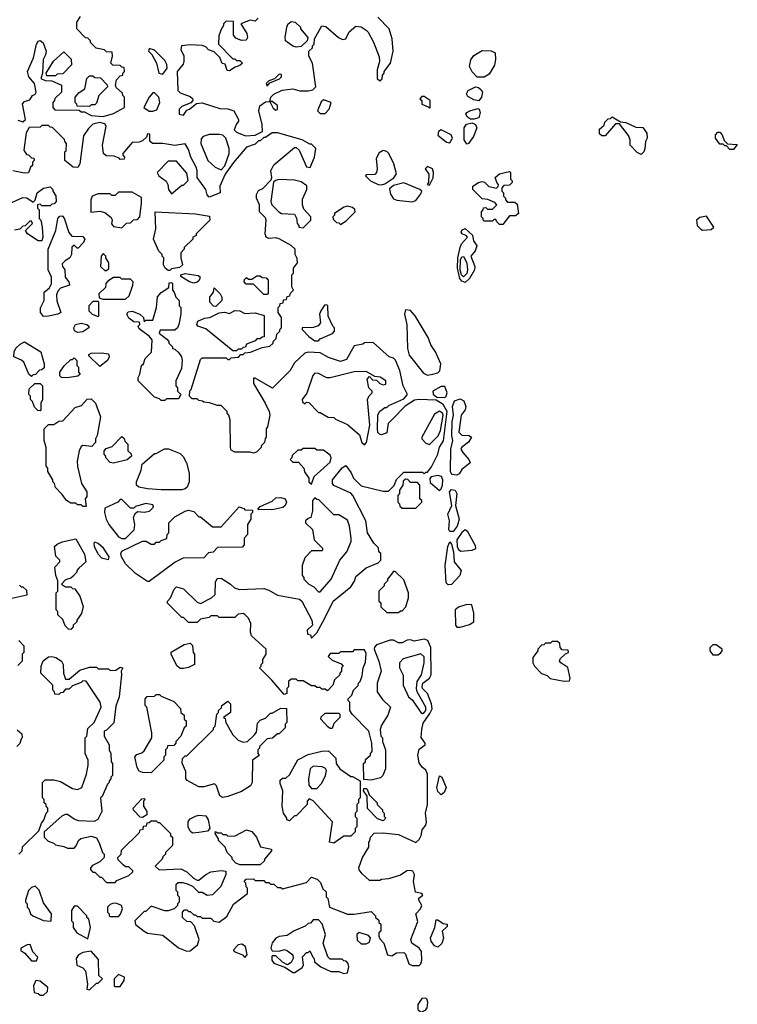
# Model space of a CAD drawing. Extents: x 2769579 to 2883812, y 684207 to 828660.
# Tile 33 of 256: x 2786346 to 2790548, y 725686 to 731449. Entities that reach past the tile are written whole.
import ezdxf

# ---------------------------------------------------------------- set-up
doc = ezdxf.new("R2010")
doc.units = 0

msp = doc.modelspace()

# ---------------------------------------------------------------- linework, layer by layer
at = {"layer": '0CON02XD'}
for points in [[(2786335, 730860), (2786365, 730850), (2786380, 730865), (2786363, 730957), (2786375, 730970), (2786405, 730980), (2786420, 731005), (2786436.4, 731013.6), (2786442.5, 731025), (2786432.5, 731075), (2786400, 731115), (2786392.5, 731145), (2786426.2, 731225), (2786444, 731305), (2786455, 731322.5), (2786465, 731326.7), (2786483.6, 731313.6), (2786500, 731265), (2786497, 731243), (2786483.9, 731216.1), (2786480, 731135), (2786470, 731105), (2786495, 731092.5), (2786535, 731090), (2786590, 731065), (2786590, 731025), (2786551.7, 730988.3), (2786550, 730975), (2786540, 730965), (2786540, 730935), (2786551.7, 730921.7), (2786695, 730920), (2786705, 730910), (2786725, 730910), (2786765, 730887.5), (2786835, 730882.5), (2786895, 730900), (2786960, 730935), (2786960, 730995), (2786950, 731005), (2786948.3, 731018.3), (2786911.7, 731051.7), (2786907.5, 731065), (2786913, 731097), (2786935, 731120), (2786950, 731125), (2786950, 731135), (2786960, 731145), (2786958.3, 731168.3), (2786945, 731170), (2786935, 731180), (2786891.7, 731181.7), (2786880, 731195), (2786890, 731235), (2786888.3, 731258.3), (2786855, 731260), (2786841.7, 731271.7), (2786793, 731283), (2786760, 731315), (2786760, 731325), (2786745, 731340), (2786731.7, 731341.7), (2786680, 731395), (2786680, 731435), (2786701.7, 731468.3)], [(2787743, 731457), (2787725, 731440), (2787695, 731446.7), (2787640, 731425), (2787677, 731367), (2787680, 731345), (2787671.7, 731328.3), (2787645, 731327.5), (2787610.7, 731340.7), (2787598.3, 731358.3), (2787598.3, 731438.3), (2787555, 731440), (2787540, 731425), (2787540, 731415), (2787523, 731387), (2787512.5, 731355), (2787510, 731305), (2787595, 731220), (2787605, 731220), (2787615, 731210), (2787635, 731210), (2787650, 731195), (2787635, 731180), (2787608.3, 731171.7), (2787575, 731150), (2787561.7, 731151.7), (2787548.3, 731188.3), (2787531.7, 731191.7), (2787518.3, 731228.3), (2787485, 731260), (2787451.7, 731271.7), (2787435, 731290), (2787415, 731297.5), (2787345, 731302.5), (2787293.6, 731296.4), (2787290, 731275), (2787306.4, 731236.4), (2787306.7, 731205), (2787302.5, 731187.5), (2787267.5, 731145), (2787272.5, 731035), (2787285, 731020), (2787345, 731000), (2787358.3, 730988.3), (2787360, 730975), (2787348.3, 730961.7), (2787295, 730940), (2787280, 730925), (2787280, 730895), (2787305, 730890), (2787325, 730920), (2787340, 730925), (2787381.7, 730958.3), (2787415, 730962.5), (2787518.3, 730928.3), (2787565, 730927.5), (2787600, 730915), (2787627.5, 730865), (2787627.5, 730855), (2787613.9, 730836.1), (2787602.5, 730805), (2787615, 730790), (2787668.3, 730768.3)], [(2787668.3, 730768.3), (2787725, 730772.5), (2787767.5, 730795), (2787766.7, 730835), (2787746.2, 730915), (2787752.5, 730945), (2787785, 730967.5), (2787810, 730970), (2787830.7, 730930.7), (2787845, 730920), (2787856.2, 730923.8), (2787855, 730947.5), (2787825, 730970), (2787810, 730970), (2787817.5, 730995), (2787835, 731012.5), (2787883.9, 731036.1), (2787945, 731043.3), (2787987, 731033), (2788035, 731032.5), (2788061.7, 731038.3), (2788080, 731055), (2788060, 731195), (2788040, 731235), (2788040, 731265), (2788060, 731285), (2788060, 731295), (2788070, 731305), (2788073, 731337), (2788115, 731412.5), (2788138.3, 731408.3), (2788212.5, 731345), (2788237, 731333), (2788255, 731337.5), (2788275, 731377.5), (2788315, 731410), (2788345, 731406.7), (2788375, 731387.5), (2788387.5, 731375), (2788417, 731317), (2788451.7, 731231.7), (2788452.5, 731205), (2788440, 731155), (2788440, 731105), (2788455, 731090), (2788468.3, 731101.7), (2788470, 731125), (2788480, 731135), (2788480, 731145), (2788517.5, 731195), (2788532.5, 731265), (2788526.4, 731336.4), (2788510, 731395), (2788443, 731463)], [(2787965, 731287.5), (2787945, 731293.3), (2787903.3, 731325), (2787900, 731345), (2787910, 731405), (2787917, 731423), (2787935, 731437.5), (2787960, 731435), (2787990, 731405), (2787990, 731395), (2788032.5, 731345), (2788030, 731325), (2787995, 731292.5), (2787965, 731287.5)], [(2787185, 731130), (2787210, 731165), (2787207, 731187), (2787195, 731210), (2787135, 731270), (2787105, 731280), (2787100, 731265), (2787120, 731245), (2787147.5, 731195), (2787160, 731135), (2787185, 731130)], [(2789065, 731113.3), (2789025, 731113.3), (2788995, 731143.8), (2788979.2, 731175), (2788987.1, 731212.9), (2789005, 731240), (2789055, 731267.5), (2789107, 731267), (2789130, 731255), (2789132.5, 731215), (2789127, 731183), (2789095, 731130), (2789065, 731113.3)], [(2786555, 731120), (2786505, 731120), (2786500, 731135), (2786543.6, 731206.4), (2786605, 731260), (2786648.3, 731218.3), (2786650, 731185), (2786598.3, 731131.7), (2786565, 731130), (2786555, 731120)], [(2786755, 730940), (2786681.7, 730941.7), (2786680, 730955), (2786670, 730965), (2786670, 730995), (2786695, 731022.5), (2786727.5, 731045), (2786740, 731105), (2786755, 731120), (2786775, 731120), (2786785, 731110), (2786818.3, 731108.3), (2786858.3, 731068.3), (2786860, 731055), (2786810, 731005), (2786795, 730960), (2786785, 730950), (2786765, 730950), (2786755, 730940)], [(2787795, 731060), (2787811.7, 731078.3), (2787868.3, 731101.7), (2787880, 731115), (2787878.3, 731128.3), (2787865, 731130), (2787838.3, 731101.7), (2787805, 731090), (2787790, 731075), (2787795, 731060)], [(2789035, 730973.8), (2789005, 730980), (2788969.5, 730999.5), (2788961.8, 731015), (2788971.8, 731035), (2789015, 731055.7), (2789031.9, 731051.9), (2789048.6, 731038.6), (2789056.2, 731025), (2789051.2, 730995), (2789035, 730973.8)], [(2787125, 730912.5), (2787148.3, 730921.7), (2787167.5, 730965), (2787160, 730995), (2787135, 731020), (2787125, 731020), (2787103.9, 730996.1), (2787072.5, 730935), (2787105, 730912.5), (2787125, 730912.5)], [(2788135, 730900), (2788157.5, 730925), (2788170, 730965), (2788125, 730980), (2788111.7, 730968.3), (2788090, 730915), (2788105, 730900), (2788135, 730900)], [(2788745, 730930), (2788750, 730935), (2788750, 730975), (2788715, 731000), (2788701.7, 730998.3), (2788690, 730985), (2788700, 730975), (2788700, 730955), (2788738.3, 730938.3), (2788745, 730930)], [(2789005, 730865.7), (2788985, 730867.1), (2788967.8, 730877.8), (2788958.9, 730895), (2788964.3, 730905), (2788982.5, 730915), (2789029.7, 730929.7), (2789037.5, 730925), (2789043.3, 730905), (2789035, 730873.8), (2789005, 730865.7)], [(2789985, 730660), (2789961.7, 730671.7), (2789920, 730715), (2789920, 730745), (2789911.7, 730771.7), (2789858.3, 730838.3), (2789835, 730840), (2789775, 730770), (2789755, 730770), (2789741.7, 730781.7), (2789741.7, 730808.3), (2789768.3, 730831.7), (2789771.7, 730848.3), (2789791.7, 730868.3), (2789805, 730870), (2789815, 730880), (2789865, 730850), (2789895, 730846.7), (2789955, 730820), (2789995, 730817.5), (2790017.5, 730785), (2790020, 730755), (2790010, 730735), (2790007, 730693), (2790000, 730675), (2789985, 730660)], [(2786618.3, 730681.7), (2786620, 730725), (2786610, 730735), (2786608.3, 730748.3), (2786538.3, 730818.3), (2786525, 730820), (2786515, 730830), (2786475, 730830), (2786465, 730820), (2786401.7, 730818.3), (2786383.6, 730786.4), (2786370, 730685), (2786385, 730660), (2786397, 730657), (2786415, 730640), (2786428.3, 730638.3), (2786430, 730625), (2786420, 730615), (2786420, 730595), (2786410, 730585), (2786398.3, 730551.7), (2786375, 730550), (2786305, 730563.3)], [(2788685, 725913.3), (2788695, 725922.5), (2788700.6, 725945), (2788699.4, 725995), (2788685.6, 726015.6), (2788642.5, 726045), (2788636.7, 726065), (2788678.3, 726171.7), (2788666.2, 726215), (2788693.3, 726245), (2788701.2, 726265), (2788683.3, 726295), (2788683, 726307), (2788707.5, 726325), (2788700, 726335), (2788663, 726343), (2788652.5, 726405), (2788657.5, 726445), (2788647.5, 726465), (2788635, 726470), (2788613, 726467), (2788575, 726442.5), (2788505, 726420), (2788465, 726417.5), (2788455, 726410), (2788395, 726410), (2788350.7, 726450.7), (2788333, 726473), (2788332.5, 726485), (2788352.5, 726545), (2788390, 726605), (2788390, 726635), (2788397, 726643), (2788400, 726665), (2788421.7, 726688.3), (2788475, 726690), (2788565, 726680), (2788665, 726632.5), (2788685, 726650), (2788697.5, 726675), (2788703, 726707), (2788723.3, 726735), (2788727.7, 726752.3), (2788722.9, 726805), (2788734, 726855), (2788734, 727034), (2788725, 727057.5), (2788703.6, 727073.6), (2788685, 727100), (2788677.5, 727145), (2788685, 727180), (2788720, 727205), (2788720, 727215), (2788697, 727247), (2788700, 727295), (2788709.3, 727330.7), (2788748.3, 727388.3), (2788760.8, 727415), (2788758, 727445), (2788733.3, 727505), (2788704.4, 727534.4), (2788702, 727545), (2788706.7, 727565), (2788746.7, 727595), (2788756.2, 727615), (2788753.9, 727773.9), (2788736.1, 727816.1), (2788715, 727822.5), (2788655, 727812.5), (2788635, 727820), (2788615, 727817.5), (2788585, 727802.5), (2788565, 727802.5), (2788535, 727817.5), (2788515, 727817.5), (2788435, 727790), (2788423, 727777), (2788422.5, 727765), (2788450, 727695), (2788462.5, 727635), (2788440, 727565), (2788440, 727515), (2788470.7, 727470.7), (2788517.5, 727425), (2788501.7, 727378.3), (2788465, 727320), (2788457.5, 727295), (2788460, 727255), (2788470, 727245), (2788470, 727225), (2788487.5, 727175), (2788487.5, 727065), (2788472.5, 727025), (2788458.3, 727011.7), (2788405, 726997.5), (2788361.7, 727001.7), (2788360, 727095), (2788370, 727105), (2788371.7, 727118.3), (2788400, 727145), (2788400, 727155), (2788410, 727165), (2788407.5, 727215), (2788390, 727285), (2788293.6, 727383.6), (2788280, 727405), (2788280, 727455), (2788270, 727465), (2788270, 727475), (2788290, 727495), (2788300, 727525), (2788328.3, 727551.7), (2788330, 727565), (2788340, 727575), (2788351.7, 727608.3), (2788357.5, 727655), (2788371.7, 727688.3), (2788375, 727740), (2788365, 727760), (2788305, 727760), (2788295, 727750), (2788225, 727750), (2788215, 727740), (2788165, 727740), (2788151.7, 727721.7), (2788175, 727700), (2788228.3, 727678.3), (2788240, 727665), (2788230, 727655), (2788230, 727635), (2788220, 727625), (2788220, 727615), (2788190, 727585), (2788180, 727555), (2788148.3, 727521.7), (2788135, 727530), (2788115, 727530), (2788105, 727540), (2788085, 727540), (2788075, 727550), (2788055, 727550), (2788005, 727580), (2787975, 727580), (2787965, 727590), (2787935, 727590), (2787920, 727575), (2787920, 727545), (2787910, 727535), (2787910, 727505), (2787895, 727500), (2787823, 727583), (2787750, 727655), (2787760, 727665), (2787760, 727675), (2787770, 727685), (2787770, 727705), (2787790, 727735), (2787790, 727765), (2787703, 727843), (2787697.5, 727865), (2787700, 727915), (2787686.1, 727946.1), (2787665, 727967.5), (2787655, 727972.5), (2787625, 727970), (2787605, 727950), (2787515, 727950), (2787505, 727960), (2787465, 727960), (2787455, 727950), (2787405, 727940), (2787385, 727920), (2787335, 727920), (2787305, 727950), (2787295, 727950), (2787210, 728035), (2787213, 728047), (2787230, 728065), (2787250, 728115), (2787265, 728130), (2787305, 728117.5), (2787385, 728040), (2787405, 728032.5), (2787470, 728065), (2787490, 728085), (2787493, 728157), (2787501.7, 728178.3), (2787525, 728180), (2787580, 728145), (2787603, 728123), (2787633, 728113), (2787775, 728120), (2787805, 728110), (2787855, 728080), (2787985, 728057.5), (2787997.5, 728045), (2788057.5, 727935), (2788060, 727905), (2788030, 727875), (2788031.7, 727851.7), (2788048.3, 727848.3), (2788055, 727830), (2788085, 727860), (2788133.3, 727946.7), (2788182.5, 728045), (2788285, 728130), (2788306.7, 728163.3), (2788315, 728190), (2788375, 728240), (2788445, 728270), (2788460, 728285), (2788460, 728325), (2788450, 728335), (2788447, 728357), (2788420, 728385), (2788382.5, 728445), (2788372.5, 728515), (2788297.5, 728665), (2788285, 728677.5), (2788185, 728722.5), (2788177.5, 728735), (2788177.5, 728755), (2788233.6, 728826.4), (2788255, 728840), (2788287, 728797), (2788300, 728765), (2788345, 728720), (2788475, 728690), (2788505, 728690), (2788538.3, 728721.7), (2788551.7, 728758.3), (2788595, 728800), (2788705, 728800), (2788715, 728790), (2788725, 728800), (2788735, 728800), (2788758.3, 728831.7), (2788793.9, 728906.1), (2788805, 728947.5), (2788826.9, 728983.1), (2788850, 729155), (2788825.7, 729195.7), (2788785, 729222.5), (2788683.8, 729226.2), (2788658.3, 729221.7), (2788603.6, 729186.4), (2788528.3, 729111.7), (2788503.3, 729085), (2788495, 729030), (2788465, 729020), (2788453, 729023), (2788443.6, 729033.6), (2788441.2, 729055), (2788443.3, 729135), (2788452.5, 729155), (2788485, 729180), (2788495, 729180), (2788508.3, 729191.7), (2788595, 729230), (2788617.5, 729255), (2788592.5, 729305), (2788572.5, 729395), (2788547, 729457), (2788535, 729467.5), (2788510, 729475), (2788415, 729560), (2788365, 729557.5), (2788355, 729550), (2788305, 729540), (2788259.3, 729460.7), (2788225, 729447.5), (2788155, 729472.5), (2788105, 729500), (2788035, 729502.5), (2788015, 729497.5), (2787955, 729440), (2787930, 729395), (2787827, 729293), (2787725, 729350), (2787715, 729350), (2787715, 729320), (2787783.6, 729203.6), (2787807.5, 729155), (2787810, 729135), (2787797.5, 729065), (2787790, 729055), (2787790, 729005), (2787783, 728997), (2787780, 728975), (2787760, 728955), (2787760, 728945), (2787731.7, 728918.3), (2787715, 728912.5), (2787695, 728917.5), (2787605, 728917.5), (2787585, 728930), (2787580, 728945), (2787577.5, 729105), (2787570, 729135), (2787560, 729145), (2787560, 729155), (2787525, 729190), (2787505, 729190), (2787457, 729207), (2787425, 729210), (2787417, 729217), (2787395, 729220), (2787385, 729230), (2787355, 729230), (2787340, 729245), (2787343, 729277), (2787350, 729285), (2787405, 729460), (2787415, 729470), (2787555, 729470), (2787565, 729460), (2787575, 729460), (2787585, 729470), (2787627, 729473), (2787641.7, 729488.3), (2787655, 729490), (2787665, 729500), (2787697, 729503), (2787765, 729530), (2787811.7, 729538.3), (2787830, 729555), (2787830, 729565), (2787847, 729583), (2787851.7, 729608.3), (2787870, 729625), (2787870, 729635), (2787880, 729645), (2787880, 729705), (2787860, 729735), (2787860, 729765), (2787870, 729775), (2787871.7, 729788.3), (2787888.3, 729791.7), (2787891.7, 729808.3), (2787908.3, 729811.7), (2787911.7, 729828.3), (2787928.3, 729831.7), (2787931.7, 729848.3), (2787950, 729865), (2787940, 729885), (2787940, 729955), (2787950, 729965), (2787950, 729995), (2787972.5, 730025), (2787971.7, 730051.7), (2787960, 730075), (2787960, 730105), (2787935, 730127.5), (2787865, 730166.7), (2787845, 730172.5), (2787805, 730167.5), (2787790, 730175), (2787783.3, 730195), (2787790, 730275), (2787785, 730290), (2787750, 730325), (2787750, 730365), (2787733.3, 730405), (2787732.5, 730425), (2787745, 730450), (2787769.3, 730460.7), (2787818.3, 730511.7), (2787822.5, 730525), (2787816.2, 730565), (2787835, 730600), (2787955, 730700), (2787965, 730700), (2787982.5, 730685), (2788025, 730587.5), (2788046.4, 730583.6), (2788072.5, 730645), (2788080, 730695), (2788055, 730720), (2788045, 730720), (2788000, 730745), (2787855, 730787.5), (2787825, 730787.5), (2787785, 730760), (2787775, 730760), (2787755, 730740), (2787745, 730740), (2787725, 730720), (2787675, 730702.5), (2787597, 730613), (2787550, 730545), (2787517.5, 730475), (2787520, 730435), (2787455, 730410), (2787443, 730423), (2787436.7, 730455), (2787386, 730525), (2787386, 730566), (2787380, 730585), (2787347.5, 730645), (2787335, 730690), (2787315, 730722.5), (2787255, 730713.3), (2787185, 730723.8), (2787123.6, 730723.6), (2787108.3, 730738.3), (2787108.3, 730778.3), (2787095, 730780), (2787088.3, 730761.7), (2787065, 730740), (2787045, 730732.5), (2787005, 730730), (2786950, 730665), (2786950, 730655), (2786960, 730645), (2786958.3, 730631.7), (2786935, 730630), (2786928.3, 730638.3), (2786899.3, 730649.3), (2786852, 730652), (2786836.7, 730665), (2786831.2, 730715), (2786852.5, 730825), (2786845, 730840), (2786815, 730847.5), (2786775, 730837.5), (2786748.3, 730811.7), (2786720.5, 730769.5), (2786697.5, 730605), (2786686.4, 730583.6), (2786660, 730585), (2786610, 730625), (2786610, 730675), (2786618.3, 730681.7)], [(2788865, 730727.5), (2788880, 730755), (2788872.5, 730775), (2788815, 730803.3), (2788797.5, 730795), (2788795, 730772.5), (2788845, 730732.5), (2788865, 730727.5)], [(2788965, 730721.2), (2788949.4, 730745), (2788947.9, 730815), (2788961.9, 730838.1), (2788995, 730844.4), (2789015.7, 730835.7), (2789022.9, 730815), (2789003.1, 730765), (2788975, 730723.8), (2788965, 730721.2)], [(2787525, 730570), (2787547, 730593), (2787572.5, 730665), (2787572.5, 730695), (2787552.5, 730755), (2787535, 730772.5), (2787515, 730776.7), (2787455, 730776.7), (2787420, 730765), (2787408.3, 730751.7), (2787407.5, 730725), (2787447.5, 730625), (2787490, 730585), (2787525, 730570)], [(2790525, 730690), (2790505, 730690), (2790485, 730710), (2790475, 730710), (2790465, 730720), (2790445, 730720), (2790420, 730755), (2790420, 730775), (2790435, 730790), (2790445, 730790), (2790460, 730775), (2790471.7, 730741.7), (2790491.7, 730721.7), (2790548.3, 730718.3), (2790525, 730690)], [(2788465, 730482.5), (2788485, 730487.5), (2788536.1, 730523.9), (2788553, 730547), (2788535.9, 730605.9), (2788507.5, 730665), (2788495, 730677.5), (2788475, 730682.5), (2788450.7, 730669.3), (2788433.6, 730636.4), (2788440, 730575), (2788436.1, 730553.9), (2788425, 730542.5), (2788375, 730540), (2788370, 730535), (2788400, 730505), (2788445, 730483.8), (2788465, 730482.5)], [(2787235, 730430), (2787295, 730480), (2787305, 730480), (2787331.7, 730508.3), (2787325, 730550), (2787265, 730620), (2787215, 730620), (2787150, 730555), (2787160, 730535), (2787203.6, 730503.6), (2787213.3, 730485), (2787217.5, 730455), (2787235, 730430)], [(2788745, 730480), (2788767, 730523), (2788770, 730555), (2788762.5, 730575), (2788735, 730590), (2788720, 730575), (2788742.5, 730545), (2788740, 730495), (2788732.5, 730485), (2788745, 730480)], [(2788005, 730230), (2788050, 730275), (2788050, 730295), (2788009.3, 730339.3), (2788001.2, 730365), (2788001.7, 730398.3), (2788026.7, 730455), (2788027, 730477), (2787995, 730500), (2787955, 730510), (2787865, 730513.3), (2787843, 730507), (2787832.5, 730497.5), (2787816.7, 730385), (2787822.5, 730365), (2787863.6, 730323.6), (2787880, 730315), (2787955, 730310), (2787967, 730287), (2787970, 730255), (2787980, 730245), (2787980, 730235), (2788005, 730230)], [(2789175, 730250), (2789155, 730250), (2789140, 730265), (2789135, 730280), (2789125, 730280), (2789115, 730270), (2789065, 730270), (2789060, 730275), (2789060, 730285), (2789050, 730295), (2789050, 730325), (2789060, 730335), (2789061.7, 730348.3), (2789075, 730350), (2789085, 730340), (2789115, 730340), (2789140, 730365), (2789128.3, 730378.3), (2789087, 730397), (2789055, 730400), (2789000, 730455), (2789000, 730475), (2789033.3, 730496.7), (2789055, 730502.5), (2789068.3, 730498.3), (2789093, 730473), (2789137.5, 730462.5), (2789148.3, 730471.7), (2789150, 730485), (2789140, 730495), (2789130, 730525), (2789155, 730547.5), (2789215, 730560), (2789220, 730555), (2789220, 730515), (2789230, 730505), (2789230, 730495), (2789215, 730480), (2789181.7, 730478.3), (2789170, 730465), (2789170, 730445), (2789180, 730435), (2789180, 730415), (2789190, 730405), (2789190, 730395), (2789201.7, 730381.7), (2789245, 730380), (2789258.3, 730368.3), (2789267.5, 730315), (2789249.3, 730300.7), (2789215, 730300), (2789175, 730250)], [(2786265, 730362.5), (2786365, 730407.5), (2786387, 730407), (2786425, 730380), (2786437, 730393), (2786447.5, 730435), (2786485, 730462.5), (2786525, 730470), (2786540, 730455), (2786540, 730445), (2786557, 730417), (2786560, 730385), (2786548.3, 730371.7), (2786535, 730370), (2786525, 730360), (2786475, 730360), (2786465, 730370), (2786450, 730365), (2786450, 730345), (2786460, 730335), (2786460, 730285), (2786470, 730275), (2786476.7, 730235), (2786480.8, 730175), (2786475.8, 730154.2), (2786455, 730153.8), (2786392.5, 730195), (2786380, 730215), (2786420, 730255), (2786415, 730270), (2786405, 730270), (2786378.3, 730241.7), (2786365, 730240), (2786347, 730223), (2786315, 730217.5)], [(2788645, 730382.5), (2788665, 730390), (2788695, 730430), (2788700, 730445), (2788690, 730455), (2788595, 730493.8), (2788535, 730477.5), (2788511.7, 730458.3), (2788518.3, 730428.3), (2788535, 730400), (2788555, 730392.5), (2788645, 730382.5)], [(2786945, 730230), (2786971.7, 730258.3), (2786995, 730260), (2787011.7, 730278.3), (2787035, 730280), (2787050, 730295), (2787060, 730375), (2787058.3, 730408.3), (2787005, 730440), (2786925, 730440), (2786905, 730420), (2786885, 730420), (2786875, 730430), (2786805, 730430), (2786770, 730415), (2786762.5, 730395), (2786761.7, 730321.7), (2786815, 730328.8), (2786845, 730320), (2786881.2, 730291.2), (2786886.7, 730275), (2786883.8, 730253.8), (2786895, 730237.5), (2786945, 730230)], [(2788225, 730250), (2788258.3, 730271.7), (2788310, 730325), (2788308.3, 730338.3), (2788295, 730350), (2788265, 730356.7), (2788245, 730352.5), (2788190, 730315), (2788190, 730305), (2788180, 730295), (2788181.7, 730281.7), (2788201.7, 730261.7), (2788215, 730260), (2788225, 730250)], [(2786485, 729712.5), (2786467.5, 729735), (2786468.3, 729761.7), (2786490, 729805), (2786490, 729855), (2786520, 729880), (2786532.5, 729905), (2786531.7, 729941.7), (2786512.5, 729985), (2786512.5, 730105), (2786557.5, 730215), (2786570, 730285), (2786581.7, 730298.3), (2786595, 730300), (2786607, 730287), (2786633, 730203), (2786651.7, 730181.7), (2786715, 730180), (2786727.5, 730165), (2786720, 730145), (2786688.3, 730111.7), (2786681.7, 730111.7), (2786665, 730130), (2786651.7, 730118.3), (2786650, 730075), (2786640, 730055), (2786611.7, 730038.3), (2786595, 730020), (2786596.7, 730005), (2786610, 729985), (2786612.7, 729942.7), (2786633.3, 729915), (2786637.5, 729895), (2786585, 729877.5), (2786569.3, 729860.7), (2786560.7, 729839.3), (2786563.9, 729803.9), (2786587.5, 729735), (2786570, 729725), (2786515, 729713.8), (2786485, 729712.5)], [(2787225, 729980), (2787215, 729980), (2787197.5, 729995), (2787187.5, 730015), (2787190, 730055), (2787180, 730065), (2787180, 730075), (2787160, 730095), (2787130, 730165), (2787142.5, 730225), (2787140, 730325), (2787375, 730312.5), (2787458.3, 730298.3), (2787460, 730275), (2787380, 730195), (2787380, 730185), (2787360, 730175), (2787360, 730165), (2787310, 730115), (2787310, 730105), (2787290, 730085), (2787290, 730055), (2787300, 730015), (2787281.7, 729998.3), (2787235, 729990), (2787225, 729980)], [(2790345, 730217.5), (2790395, 730220), (2790410, 730235), (2790368.3, 730298.3), (2790328.3, 730291.7), (2790310, 730275), (2790313.3, 730245), (2790335, 730222.5), (2790345, 730217.5)], [(2788955, 729911.4), (2788935, 729917.5), (2788923.4, 729933.4), (2788909.2, 729995), (2788912.3, 730055), (2788924.6, 730115.4), (2788933.7, 730136.3), (2788967.5, 730175), (2788963.3, 730183.3), (2788936.2, 730195), (2788931.4, 730205), (2788935, 730216), (2788955, 730226.7), (2788998.3, 730188.3), (2789002.5, 730155), (2789022.5, 730125), (2789013.6, 730096.4), (2788987.5, 730065), (2789011.2, 730005), (2789010, 729985), (2788980.8, 729935), (2788955, 729911.4)], [(2786855, 729980), (2786867, 729993), (2786867.5, 730025), (2786850, 730055), (2786850, 730065), (2786835, 730080), (2786822.5, 730065), (2786820, 730005), (2786845, 729980), (2786855, 729980)], [(2788945, 729944), (2788932.5, 729955), (2788924.6, 729985), (2788926.7, 730043.3), (2788935, 730061.2), (2788945, 730063.3), (2788964.2, 730025), (2788968, 729985), (2788965, 729963.3), (2788945, 729944)], [(2786965, 729812.5), (2786987, 729833), (2787007.5, 729895), (2787010, 729915), (2786995, 729930), (2786945, 729930), (2786935, 729940), (2786895, 729940), (2786861.7, 729918.3), (2786850, 729905), (2786848.3, 729881.7), (2786810, 729845), (2786811.7, 729821.7), (2786832.5, 729812.5), (2786965, 729812.5)], [(2787365, 729906.7), (2787340, 729915), (2787290, 729945), (2787290, 729955), (2787315, 729962.5), (2787391.7, 729951.7), (2787400, 729945), (2787400, 729935), (2787395, 729920), (2787385, 729912.5), (2787365, 729906.7)], [(2787795, 729840), (2787775, 729840), (2787715, 729900), (2787671.7, 729901.7), (2787660, 729915), (2787661.7, 729928.3), (2787675, 729940), (2787685, 729930), (2787705, 729930), (2787735, 729950), (2787755, 729950), (2787765, 729940), (2787788.3, 729938.3), (2787800, 729925), (2787800, 729845), (2787795, 729840)], [(2787195, 729220), (2787175, 729220), (2787165, 729230), (2787135, 729240), (2787040, 729335), (2787040, 729355), (2787050, 729375), (2787060, 729425), (2787070, 729435), (2787080, 729465), (2787117, 729503), (2787122.5, 729575), (2787105, 729597.5), (2787045, 729640), (2787040, 729655), (2787050, 729665), (2787048.3, 729678.3), (2787015, 729680), (2786985, 729702.5), (2786972.5, 729725), (2786981.7, 729738.3), (2787005, 729743.3), (2787050, 729725), (2787070, 729705), (2787075, 729680), (2787085, 729690), (2787125, 729690), (2787146.4, 729763.6), (2787153.3, 729826.7), (2787175, 729852.5), (2787218.3, 729881.7), (2787221.7, 729908.3), (2787235, 729910), (2787240, 729905), (2787240, 729865), (2787250, 729855), (2787260, 729825), (2787280, 729805), (2787280, 729775), (2787290, 729765), (2787290, 729725), (2787277.5, 729665), (2787270, 729645), (2787255, 729632.5), (2787168.3, 729631.7), (2787162.5, 729615), (2787208.3, 729578.3), (2787220, 729565), (2787220, 729555), (2787240, 729535), (2787240, 729525), (2787255, 729520), (2787278.3, 729498.3), (2787292.5, 729475), (2787296.7, 729455), (2787293, 729407), (2787260, 729335), (2787260, 729305), (2787270, 729295), (2787270, 729275), (2787290, 729255), (2787275, 729230), (2787205, 729230), (2787195, 729220)], [(2787495, 729770), (2787481.7, 729771.7), (2787460, 729795), (2787460, 729825), (2787480, 729855), (2787485, 729880), (2787520, 729845), (2787530, 729825), (2787530, 729805), (2787495, 729770)], [(2786805, 729712.5), (2786810, 729715), (2786810, 729795), (2786805, 729800), (2786775, 729800), (2786750, 729775), (2786750, 729745), (2786770, 729725), (2786805, 729712.5)], [(2788095, 729570), (2788105, 729580), (2788178.3, 729611.7), (2788190, 729625), (2788190, 729645), (2788180, 729655), (2788153, 729713), (2788150, 729775), (2788145, 729780), (2788131.7, 729778.3), (2788110, 729745), (2788102.5, 729725), (2788107.5, 729675), (2788093, 729657), (2788065, 729646.7), (2788000, 729645), (2788000, 729635), (2788040, 729595), (2788075, 729570), (2788095, 729570)], [(2787615, 729510), (2787595, 729510), (2787435, 729640), (2787390, 729655), (2787382.5, 729665), (2787390, 729685), (2787428.3, 729701.7), (2787460, 729705), (2787515, 729732.5), (2787545, 729737.5), (2787575, 729730), (2787605, 729746.7), (2787634.1, 729744.1), (2787665, 729730), (2787725, 729732.5), (2787778.3, 729718.3), (2787778.3, 729591.7), (2787765, 729590), (2787755, 729580), (2787735, 729580), (2787725, 729570), (2787675, 729550), (2787668.3, 729531.7), (2787655, 729530), (2787645, 729520), (2787625, 729520), (2787615, 729510)], [(2788735, 729367.5), (2788765, 729373.3), (2788795, 729382.5), (2788806.4, 729393.6), (2788812.5, 729435), (2788780, 729505), (2788753.3, 729545), (2788738.3, 729588.3), (2788662.5, 729715), (2788635, 729747.5), (2788605, 729750), (2788600, 729725), (2788612.5, 729665), (2788617.5, 729525), (2788627.5, 729485), (2788710.7, 729380.7), (2788735, 729367.5)], [(2786685, 729617.5), (2786667, 729627), (2786662.5, 729645), (2786672.5, 729665), (2786705, 729673.3), (2786740, 729665), (2786750, 729655), (2786750, 729645), (2786715, 729622.5), (2786685, 729617.5)], [(2786415, 729360), (2786400, 729375), (2786370, 729445), (2786357, 729457), (2786312.5, 729475), (2786313.3, 729505), (2786323.9, 729526.1), (2786349.5, 729550.5), (2786375, 729563.3), (2786470, 729505), (2786490, 729435), (2786488.3, 729411.7), (2786475, 729400), (2786461.7, 729398.3), (2786438.3, 729371.7), (2786425, 729370), (2786415, 729360)], [(2786815, 729420), (2786751.7, 729481.7), (2786751.7, 729488.3), (2786765, 729497.5), (2786825, 729500), (2786865, 729492.5), (2786870, 729475), (2786860, 729455), (2786815, 729420)], [(2786625, 729352.5), (2786590, 729355), (2786580, 729365), (2786580, 729385), (2786607, 729423), (2786645, 729460), (2786655, 729460), (2786665, 729470), (2786680, 729455), (2786680, 729425), (2786690, 729415), (2786690, 729385), (2786700, 729375), (2786687, 729363), (2786625, 729352.5)], [(2788365, 728960), (2788377.5, 728975), (2788396.2, 729075), (2788383.3, 729225), (2788393, 729247), (2788410, 729265), (2788410, 729275), (2788390, 729295), (2788380, 729345), (2788395, 729360), (2788411.7, 729341.7), (2788435, 729340), (2788455, 729320), (2788475, 729312.5), (2788490, 729315), (2788490, 729335), (2788457, 729357), (2788425, 729360), (2788375, 729390), (2788305, 729387.5), (2788165, 729352.5), (2788145, 729352.5), (2788095, 729377.5), (2788075, 729380), (2788063, 729367), (2788027, 729263), (2788000, 729225), (2788001.7, 729211.7), (2788015, 729200), (2788025, 729210), (2788038.3, 729208.3), (2788095, 729150), (2788105, 729150), (2788153, 729123), (2788185, 729120), (2788195, 729110), (2788265, 729080), (2788335, 729020), (2788350, 728975), (2788365, 728960)], [(2786465, 729160), (2786451.7, 729161.7), (2786431.7, 729181.7), (2786420, 729215), (2786410, 729225), (2786410, 729245), (2786400, 729255), (2786401.7, 729288.3), (2786435, 729320), (2786465, 729320), (2786480, 729305), (2786480, 729225), (2786470, 729205), (2786470, 729165), (2786465, 729160)], [(2788835, 729238), (2788844.3, 729245.7), (2788848.6, 729265), (2788835, 729301.2), (2788815, 729301.4), (2788766.2, 729275), (2788767.7, 729257.7), (2788788.8, 729238.8), (2788835, 729238)], [(2786735, 728600), (2786715, 728600), (2786705, 728610), (2786685, 728610), (2786675, 728620), (2786645, 728620), (2786620, 728635), (2786595, 728670), (2786555, 728710), (2786550, 728735), (2786540, 728745), (2786540, 728755), (2786510, 728805), (2786510, 728825), (2786500, 728835), (2786500, 728945), (2786490, 728985), (2786490, 729055), (2786515, 729080), (2786545, 729080), (2786575, 729100), (2786598.3, 729101.7), (2786671.7, 729178.3), (2786708.3, 729191.7), (2786741.7, 729228.3), (2786765, 729230), (2786790, 729205), (2786820, 729125), (2786800, 729015), (2786790, 728995), (2786790, 728975), (2786768.3, 728951.7), (2786715, 728957.5), (2786705, 728950), (2786693.6, 728926.4), (2786682.5, 728865), (2786683.6, 728833.6), (2786707.5, 728735), (2786740, 728685), (2786738.3, 728658.3), (2786730, 728645), (2786735, 728600)], [(2788905, 728782.3), (2788876.9, 728786.9), (2788868.8, 728805), (2788871.5, 728935), (2788882.9, 728985), (2788876.2, 729015), (2788877.9, 729095), (2788885.5, 729135), (2788880.8, 729185), (2788892.7, 729217.3), (2788925, 729230), (2788947.5, 729217.5), (2788958.8, 729185), (2788953.8, 729165), (2788930.8, 729135), (2788917.8, 729035), (2788935, 729017.1), (2788976, 729016), (2788992.5, 729005), (2788973.3, 728976.7), (2788932.5, 728945), (2788930, 728935), (2788940, 728915), (2788976.7, 728875), (2788983.3, 728855), (2788934.4, 728815.6), (2788919.2, 728790.8), (2788905, 728782.3)], [(2788745, 728962.5), (2788795.8, 729014.2), (2788809.2, 729045), (2788825.8, 729135), (2788822.5, 729145), (2788805, 729156.7), (2788775, 729140), (2788700, 729005), (2788700, 728995), (2788725, 728970), (2788745, 728962.5)], [(2786895, 728853.3), (2786875, 728857.5), (2786850, 728885), (2786850, 728895), (2786840, 728905), (2786840, 728925), (2786851.7, 728938.3), (2786888.3, 728951.7), (2786945, 729010), (2786958.3, 728998.3), (2786961.7, 728981.7), (2786980, 728965), (2786980, 728925), (2786998.3, 728908.3), (2787000, 728895), (2786975, 728872.5), (2786895, 728853.3)], [(2787295, 728697.5), (2787175, 728697.5), (2787095, 728702.5), (2787043, 728713), (2787030, 728725), (2787030, 728745), (2787057, 728813), (2787063, 728847), (2787135, 728910), (2787145, 728910), (2787193, 728937), (2787217, 728937), (2787285, 728910), (2787303, 728893), (2787322.5, 728855), (2787337.5, 728795), (2787337.5, 728745), (2787327, 728713), (2787315, 728702.5), (2787295, 728697.5)], [(2788055, 728730), (2788070, 728775), (2788165, 728860), (2788170, 728885), (2788165, 728900), (2788125, 728930), (2788085, 728930), (2788075, 728940), (2788005, 728940), (2787995, 728930), (2787975, 728930), (2787941.7, 728898.3), (2787940, 728885), (2787930, 728875), (2787945, 728860), (2787978.3, 728858.3), (2788010, 728825), (2788013, 728803), (2788040, 728765), (2788040, 728745), (2788055, 728730)], [(2788665, 728590), (2788700, 728625), (2788700, 728635), (2788690, 728645), (2788690, 728725), (2788675, 728740), (2788635, 728740), (2788618.3, 728758.3), (2788605, 728760), (2788591.7, 728748.3), (2788590, 728725), (2788570, 728695), (2788570, 728675), (2788560, 728665), (2788560, 728625), (2788570, 728615), (2788571.7, 728601.7), (2788585, 728590), (2788665, 728590)], [(2788805, 728693.3), (2788815, 728702.5), (2788821.4, 728725), (2788822.9, 728755), (2788815.6, 728775.6), (2788795, 728782), (2788756.4, 728773.6), (2788747, 728763), (2788749.3, 728739.3), (2788805, 728693.3)], [(2788885, 728452.9), (2788865, 728454.3), (2788859.4, 728465), (2788862.5, 728515), (2788852.9, 728555), (2788876.2, 728605), (2788862.5, 728685), (2788875, 728699.4), (2788895.5, 728695.5), (2788905.5, 728675.5), (2788897.5, 728605), (2788919.2, 728525), (2788908.1, 728485), (2788885, 728452.9)], [(2786945, 728412.5), (2786965, 728413.3), (2787017, 728463), (2787020, 728495), (2787012.5, 728535), (2787021.7, 728558.3), (2787035, 728570), (2787075, 728567.5), (2787106.7, 728573.3), (2787130, 728595), (2787125, 728610), (2787085, 728617.5), (2787025, 728600), (2787015, 728590), (2786995, 728590), (2786945, 728640), (2786935, 728640), (2786920, 728625), (2786845, 728590), (2786842.5, 728565), (2786852.5, 728525), (2786867.5, 728495), (2786925, 728422.5), (2786945, 728412.5)], [(2787745, 728580), (2787740, 728585), (2787755, 728600), (2787825, 728630), (2787845, 728650), (2787875, 728652.5), (2787900, 728645), (2787907.5, 728625), (2787900, 728605), (2787887, 728593), (2787835, 728582.5), (2787745, 728580)], [(2788105, 728100), (2788170, 728175), (2788220, 728285), (2788262.5, 728335), (2788286.7, 728395), (2788286.7, 728415), (2788277.5, 728485), (2788265, 728520), (2788215, 728550), (2788185, 728550), (2788098.3, 728638.3), (2788085, 728640), (2788075, 728650), (2788060, 728635), (2788060, 728575), (2788050, 728535), (2788035, 728530), (2788020, 728515), (2788020, 728505), (2788060, 728465), (2788070, 728405), (2788120, 728355), (2788120, 728345), (2788115, 728340), (2788055, 728340), (2788015, 728300), (2788000, 728255), (2788000, 728195), (2788010, 728185), (2788010, 728175), (2788040, 728145), (2788069.3, 728129.3), (2788095, 728100), (2788105, 728100)], [(2787105, 728160), (2787095, 728160), (2787025, 728207.5), (2786965, 728263.3), (2786941.2, 728305), (2786937.5, 728325), (2786945, 728337.5), (2787065, 728397.5), (2787087, 728397), (2787115, 728380), (2787135, 728380), (2787145, 728390), (2787165, 728390), (2787175, 728400), (2787208.3, 728411.7), (2787210, 728435), (2787220, 728445), (2787220, 728505), (2787255, 728540), (2787315, 728572.5), (2787335, 728577.5), (2787365, 728570), (2787395, 728540), (2787405, 728540), (2787475, 728480), (2787525, 728480), (2787631.7, 728598.3), (2787658.3, 728588.3), (2787665, 728580), (2787708.3, 728578.3), (2787710, 728565), (2787700, 728555), (2787700, 728525), (2787680, 728495), (2787680, 728435), (2787660, 728415), (2787660, 728375), (2787648.3, 728361.7), (2787505, 728360), (2787478.3, 728331.7), (2787451.7, 728328.3), (2787425, 728300), (2787303, 728297), (2787257, 728273), (2787105, 728160)], [(2788928.8, 728338.8), (2788995, 728343.8), (2789016.4, 728353.6), (2789015, 728370), (2788970.7, 728450.7), (2788955, 728462.5), (2788935, 728448), (2788905.6, 728405), (2788907.5, 728365), (2788915, 728348), (2788928.8, 728338.8)], [(2786645, 727880), (2786631.7, 727881.7), (2786611.7, 727901.7), (2786598.3, 727938.3), (2786570, 727965), (2786570, 727985), (2786560, 727995), (2786560, 728095), (2786570, 728105), (2786570, 728165), (2786557.5, 728195), (2786552.5, 728245), (2786580, 728275), (2786580, 728285), (2786558.3, 728308.3), (2786550, 728365), (2786565, 728380), (2786595, 728392.5), (2786675, 728410), (2786725, 728320), (2786732.5, 728275), (2786691.7, 728238.3), (2786680, 728225), (2786680, 728215), (2786658.3, 728191.7), (2786645, 728180), (2786615, 728170), (2786590, 728145), (2786615, 728130), (2786645, 728130), (2786655, 728120), (2786668.3, 728118.3), (2786697.5, 728075), (2786717.5, 728015), (2786707, 727973), (2786680, 727935), (2786680, 727925), (2786660, 727905), (2786660, 727895), (2786645, 727880)], [(2786865, 728290), (2786870, 728305), (2786837.5, 728355), (2786805, 728382.5), (2786785, 728390), (2786780, 728385), (2786782.5, 728365), (2786805, 728320), (2786825, 728300), (2786865, 728290)], [(2788855, 728140.8), (2788843.6, 728153.6), (2788836.8, 728255), (2788852.5, 728365), (2788865, 728392.5), (2788875, 728380), (2788886.1, 728335), (2788890, 728275), (2788931.2, 728225), (2788924, 728195), (2788875, 728142.9), (2788855, 728140.8)], [(2788565, 727980), (2788575, 727990), (2788585, 727990), (2788607, 728013), (2788622.5, 728065), (2788622.5, 728095), (2788595, 728170), (2788545, 728220), (2788535, 728220), (2788500, 728175), (2788500, 728165), (2788480, 728145), (2788480, 728135), (2788450, 728105), (2788450, 728045), (2788460, 728035), (2788461.7, 728011.7), (2788495, 727980), (2788565, 727980)], [(2786345, 728140), (2786355, 728130), (2786365, 728130), (2786385, 728110), (2786388.3, 728081.7), (2786283, 728057)], [(2788905, 727893.3), (2788925, 727894), (2788980.5, 727909.5), (2789006.1, 727923.9), (2789006.1, 727976.1), (2788993.3, 728023.3), (2788965, 728025.8), (2788915, 728011.4), (2788895.7, 727995), (2788898, 727905), (2788905, 727893.3)], [(2786340, 727815), (2786370, 727785), (2786370, 727745), (2786360, 727735), (2786360, 727695), (2786335, 727670)], [(2789535, 727577.5), (2789565, 727580), (2789570, 727595), (2789556.7, 727656.7), (2789513.9, 727683.9), (2789507.5, 727695), (2789511.7, 727708.3), (2789541.7, 727738.3), (2789560, 727745), (2789558.3, 727758.3), (2789521.7, 727761.7), (2789510, 727775), (2789508.3, 727798.3), (2789495, 727810), (2789465, 727810), (2789455, 727800), (2789425, 727800), (2789415, 727790), (2789401.7, 727788.3), (2789380, 727765), (2789380, 727755), (2789350, 727715), (2789350, 727685), (2789360, 727665), (2789401.7, 727621.7), (2789435, 727610), (2789453, 727593), (2789535, 727577.5)], [(2787305, 727652.5), (2787285, 727652.5), (2787267, 727667), (2787232.5, 727735), (2787233, 727747), (2787308.3, 727791.7), (2787345, 727800), (2787357, 727787), (2787362.5, 727745), (2787370, 727735), (2787370, 727675), (2787335, 727657.5), (2787305, 727652.5)], [(2790435, 727732.5), (2790449.3, 727740.7), (2790460, 727755), (2790460, 727765), (2790425, 727790), (2790405, 727790), (2790388.3, 727771.7), (2790387.5, 727755), (2790405, 727732.5), (2790435, 727732.5)], [(2786340, 726565), (2786360, 726585), (2786361.7, 726608.3), (2786458.3, 726701.7), (2786473, 726747), (2786487, 726763), (2786500, 726805), (2786510, 726815), (2786510, 726835), (2786500, 726845), (2786500, 726855), (2786490, 726865), (2786490, 726885), (2786480, 726895), (2786480, 726985), (2786495, 727000), (2786545, 727000), (2786585, 726990), (2786655, 726950), (2786685, 726942.5), (2786710, 726955), (2786737, 727033), (2786747.5, 727085), (2786747.5, 727115), (2786730, 727155), (2786730, 727245), (2786740, 727255), (2786745, 727300), (2786782.5, 727335), (2786823.3, 727425), (2786816.7, 727455), (2786735, 727577.5), (2786715, 727580), (2786705, 727570), (2786655, 727550), (2786635, 727530), (2786615, 727530), (2786598.3, 727511.7), (2786585, 727510), (2786575, 727500), (2786551.7, 727501.7), (2786550, 727515), (2786540, 727525), (2786540, 727555), (2786470, 727625), (2786472.5, 727665), (2786483, 727697), (2786515, 727720), (2786535, 727722.5), (2786556.7, 727716.7), (2786590, 727695), (2786600, 727675), (2786602.5, 727625), (2786615, 727590), (2786635, 727590), (2786698.3, 727641.7), (2786755, 727660), (2786795, 727660), (2786805, 727650), (2786865, 727650), (2786875, 727640), (2786908.3, 727641.7)], [(2788705, 727388.8), (2788715, 727393.3), (2788723.8, 727405), (2788723.8, 727425), (2788674.1, 727514.1), (2788669.2, 727535), (2788673.8, 727575), (2788698.8, 727615), (2788713.8, 727685), (2788715, 727720), (2788695, 727736.7), (2788591.7, 727708.3), (2788570, 727685), (2788570, 727655), (2788591.7, 727611.7), (2788592.5, 727555), (2788622.5, 727485), (2788646.1, 727466.1), (2788695, 727393.3), (2788705, 727388.8)], [(2786908.3, 727641.7), (2786935, 727660), (2786950, 727655), (2786940, 727635), (2786942.5, 727615), (2786927.5, 727485), (2786908.3, 727431.7), (2786897, 727333), (2786855, 727290), (2786840, 727285), (2786840, 727255), (2786870, 727205), (2786870, 727175), (2786880, 727155), (2786882.5, 727105), (2786890, 727095), (2786890, 727025), (2786880, 727015), (2786880, 727005), (2786870, 726995), (2786870, 726985), (2786860, 726975), (2786828.3, 726901.7), (2786820, 726895), (2786827.5, 726815), (2786803, 726767), (2786783, 726757), (2786690.7, 726760.7), (2786665, 726770), (2786625, 726797.5), (2786613, 726797), (2786593.6, 726786.4), (2786490, 726695), (2786490, 726665), (2786511.7, 726641.7), (2786545, 726630), (2786555, 726620), (2786605, 726610), (2786625, 726600), (2786665, 726600), (2786677, 726613), (2786690, 726645), (2786703, 726657), (2786765, 726670), (2786795, 726660), (2786811.7, 726631.7), (2786830, 726575), (2786840, 726565), (2786840, 726545), (2786815, 726520), (2786771.7, 726498.3), (2786760, 726485), (2786760, 726475), (2786775, 726460), (2786785, 726460), (2786815, 726430), (2786825, 726430), (2786855, 726400), (2786905, 726400), (2786915, 726410), (2786985, 726440), (2787008.3, 726461.7), (2787008.3, 726468.3), (2786985, 726490), (2786965, 726490), (2786951.7, 726501.7), (2786921.7, 726531.7), (2786920, 726545), (2786940, 726565), (2786941.7, 726588.3), (2787048.3, 726691.7), (2787051.7, 726708.3), (2787068.3, 726711.7), (2787071.7, 726728.3), (2787088.3, 726731.7), (2787091.7, 726748.3), (2787105, 726750), (2787115, 726760), (2787145, 726760), (2787155, 726750), (2787165, 726750), (2787230, 726685), (2787230, 726675), (2787240, 726665), (2787240, 726615), (2787200, 726575), (2787200, 726565), (2787185, 726550), (2787180, 726535), (2787140, 726495), (2787162.5, 726472.5), (2787289.3, 726479.3), (2787325, 726462.5), (2787363.6, 726423.6), (2787385, 726412.5), (2787395, 726412.5), (2787435, 726446.7), (2787465, 726461.2), (2787525, 726470), (2787552.5, 726465), (2787552.5, 726445), (2787523.6, 726376.4), (2787475, 726327.5), (2787443, 726323), (2787415, 726340), (2787395, 726340), (2787360, 726375), (2787335, 726387.5), (2787303, 726397), (2787273, 726397), (2787260, 726385), (2787260, 726355), (2787270, 726345), (2787270, 726325), (2787280, 726315), (2787280, 726285), (2787270, 726275), (2787270, 726265), (2787250, 726245), (2787215, 726232.5), (2787195, 726232.5), (2787115, 726260), (2787085, 726230), (2787075, 726230), (2787020, 726175), (2787023.6, 726153.6), (2787073.9, 726113.9), (2787095, 726102.5), (2787185, 726090), (2787275.9, 726015.9), (2787325, 725996.7), (2787345, 726000), (2787386.4, 726033.6), (2787397.5, 726065), (2787370, 726145), (2787348.3, 726168.3), (2787325, 726170), (2787300, 726195), (2787300, 726225), (2787311.7, 726238.3), (2787325, 726240), (2787335, 726230), (2787345, 726230), (2787365, 726210), (2787375, 726210), (2787385, 726200), (2787405, 726200), (2787415, 726190), (2787465, 726190), (2787483, 726173), (2787515, 726167.5), (2787559.3, 726200.7), (2787597, 726273), (2787680, 726335), (2787680, 726365), (2787673, 726373), (2787670, 726395), (2787660, 726405), (2787671.7, 726418.3), (2787715, 726420), (2787725, 726410), (2787775, 726410), (2787785, 726400), (2787805, 726400), (2787815, 726390), (2787835, 726390), (2787855, 726370), (2787875, 726370), (2787885, 726362.5), (2788025, 726400), (2788055, 726430), (2788088.3, 726418.3), (2788108.3, 726398.3), (2788121.7, 726361.7), (2788140, 726345), (2788140, 726315), (2788150, 726305), (2788160, 726255), (2788265, 726213.3), (2788305, 726213.3), (2788405, 726230), (2788430, 726205), (2788430, 726195), (2788448.3, 726178.3), (2788450, 726165), (2788460, 726155), (2788460, 726115), (2788450, 726105), (2788450, 726085), (2788455, 726070), (2788477.5, 726045), (2788500, 725975), (2788525, 725970), (2788553, 725987), (2788595, 725990), (2788605, 725980), (2788624.1, 725924.1), (2788644.2, 725914.2), (2788685, 725913.3)], [(2787115, 727040), (2787065, 727042.5), (2787045, 727050), (2787033, 727073), (2787020, 727135), (2787031.7, 727148.3), (2787061.7, 727158.3), (2787075, 727170), (2787120, 727245), (2787120, 727275), (2787090, 727425), (2787080, 727435), (2787080, 727475), (2787093, 727487), (2787135, 727490), (2787145, 727500), (2787165, 727500), (2787175, 727490), (2787248.3, 727458.3), (2787288.3, 727418.3), (2787290, 727395), (2787308.3, 727378.3), (2787310, 727355), (2787320, 727345), (2787320, 727315), (2787310, 727305), (2787290, 727255), (2787260, 727225), (2787260, 727215), (2787248.3, 727201.7), (2787211.7, 727198.3), (2787210, 727185), (2787200, 727175), (2787200, 727145), (2787190, 727135), (2787190, 727115), (2787115, 727040)], [(2787535, 726897.5), (2787517, 726907), (2787497.5, 726965), (2787487, 726977), (2787425, 726960), (2787395, 726960), (2787327, 726997), (2787318.3, 727008.3), (2787319.3, 727049.3), (2787298.3, 727098.3), (2787300, 727125), (2787315, 727140), (2787325, 727140), (2787480, 727295), (2787480, 727305), (2787490, 727315), (2787500, 727385), (2787510, 727395), (2787510, 727405), (2787528.3, 727421.7), (2787530, 727435), (2787565, 727460), (2787580, 727445), (2787580, 727395), (2787540, 727365), (2787548.3, 727358.3), (2787552.5, 727335), (2787593.6, 727263.6), (2787625, 727232.5), (2787655, 727220), (2787680, 727225), (2787719.3, 727260.7), (2787731.7, 727278.3), (2787738.3, 727331.7), (2787755, 727350), (2787785, 727360), (2787815, 727390), (2787825, 727390), (2787875, 727420), (2787908.3, 727418.3), (2787910, 727335), (2787900, 727325), (2787900, 727305), (2787865, 727270), (2787855, 727270), (2787827, 727243), (2787795, 727240), (2787750, 727195), (2787750, 727185), (2787740, 727175), (2787740, 727155), (2787748.3, 727141.7), (2787710, 727115), (2787707.5, 726985), (2787697.5, 726965), (2787645, 726932.5), (2787565, 726902.5), (2787535, 726897.5)], [(2788175, 727300), (2788165, 727300), (2788150.7, 727310.7), (2788110, 727355), (2788111.7, 727368.3), (2788135, 727390), (2788215, 727390), (2788220, 727385), (2788220, 727365), (2788185, 727330), (2788175, 727300)], [(2786331.7, 727291.7), (2786358.3, 727268.3), (2786360, 727245), (2786355, 727240), (2786347, 727213), (2786330, 727195)], [(2788185, 726630), (2788160, 726635), (2788177.5, 726755), (2788065, 726877.5), (2788041.7, 726888.3), (2788030, 726875), (2788030, 726855), (2787965, 726790), (2787955, 726790), (2787925, 726760), (2787910, 726765), (2787910, 726775), (2787890, 726805), (2787882.5, 726845), (2787887.5, 726935), (2787871.7, 726978.3), (2787871.7, 726998.3), (2787885, 727010), (2787905, 727010), (2787925, 727030), (2787975, 727117.5), (2788035, 727147.5), (2788115, 727167.5), (2788155, 727170), (2788197, 727127), (2788200, 727095), (2788220, 727065), (2788285, 727020), (2788295, 727020), (2788340, 726995), (2788340, 726895), (2788330, 726885), (2788330, 726865), (2788320, 726855), (2788320, 726815), (2788310, 726805), (2788310, 726785), (2788320, 726775), (2788320, 726725), (2788310, 726715), (2788310, 726695), (2788285, 726670), (2788245, 726670), (2788185, 726630)], [(2788085, 726950), (2788115, 726980), (2788137.5, 727025), (2788142.5, 727055), (2788136.4, 727066.4), (2788116.4, 727076.4), (2788065, 727080), (2788047.5, 727065), (2788037.5, 727005), (2788038.3, 726968.3), (2788055, 726950), (2788085, 726950)], [(2788815, 726912.5), (2788795, 726932.5), (2788789.2, 726955), (2788805, 727022.5), (2788817.5, 727015), (2788842.5, 726955), (2788832.5, 726925), (2788815, 726912.5)], [(2788475, 726760), (2788441.7, 726771.7), (2788381.7, 726831.7), (2788380, 726905), (2788360, 726935), (2788361.7, 726948.3), (2788375, 726950), (2788380, 726945), (2788391.7, 726911.7), (2788440, 726865), (2788440, 726855), (2788470, 726825), (2788470, 726815), (2788480, 726805), (2788480, 726785), (2788490, 726775), (2788475, 726760)], [(2787065, 726780), (2787051.7, 726781.7), (2787011.7, 726821.7), (2787010, 726835), (2787061.7, 726888.3), (2787075, 726890), (2787080, 726885), (2787070, 726875), (2787070, 726845), (2787090, 726815), (2787090, 726795), (2787065, 726780)], [(2787358.3, 726688.3), (2787345, 726700), (2787333.3, 726725), (2787333, 726757), (2787345, 726772.5), (2787375, 726787.5), (2787395, 726792.5), (2787435, 726790), (2787450, 726765), (2787460, 726715), (2787445, 726700), (2787395, 726692.5), (2787358.3, 726688.3)], [(2787755, 726502.5), (2787635, 726502.5), (2787611.7, 726511.7), (2787590, 726535), (2787590, 726545), (2787560, 726575), (2787550, 726605), (2787510, 726645), (2787510, 726655), (2787490, 726685), (2787491.7, 726698.3), (2787505, 726690), (2787525, 726690), (2787535, 726680), (2787555, 726680), (2787565, 726670), (2787607, 726673), (2787675, 726707.5), (2787705, 726697.5), (2787732.5, 726665), (2787757, 726607), (2787820, 726595), (2787820, 726585), (2787780, 726535), (2787780, 726525), (2787755, 726502.5)], [(2786525, 726172.5), (2786530, 726175), (2786532.5, 726215), (2786485, 726280), (2786460, 726355), (2786437, 726377), (2786415, 726370), (2786398.3, 726351.7), (2786380, 726295), (2786380, 726285), (2786390, 726275), (2786390, 726255), (2786400, 726245), (2786410, 726215), (2786423.3, 726203.3), (2786485, 726177.5), (2786525, 726172.5)], [(2786745, 726070), (2786760, 726135), (2786750, 726185), (2786740, 726195), (2786740, 726205), (2786685, 726260), (2786665, 726260), (2786650, 726235), (2786650, 726175), (2786660, 726165), (2786660, 726135), (2786680, 726105), (2786745, 726070)], [(2786925, 726200), (2786937, 726213), (2786947.5, 726245), (2786942.5, 726265), (2786915, 726276.7), (2786895, 726277.5), (2786875, 726270), (2786860, 726255), (2786860, 726225), (2786870, 726215), (2786870, 726205), (2786875, 726200), (2786925, 726200)], [(2788245, 725867.5), (2788265, 725870), (2788272.5, 725905), (2788270, 725925), (2788258.3, 725938.3), (2788245, 725940), (2788235, 725950), (2788165, 725950), (2788150, 725965), (2788122.5, 726045), (2788136.7, 726095), (2788117, 726157), (2788095, 726180), (2788065, 726180), (2788048.3, 726161.7), (2788035, 726160), (2788017, 726143), (2787953, 726117), (2787911.7, 726088.3), (2787865, 726082.5), (2787845, 726073.3), (2787824.1, 726045.9), (2787817.5, 726015), (2787825, 726000), (2787865, 725996.7), (2787896.1, 726006.1), (2787915, 726000), (2787946.1, 725976.1), (2787947.5, 725955), (2787935, 725930), (2787915, 725917.5), (2787885, 725932.5), (2787845, 725970), (2787825, 725970), (2787822.5, 725965), (2787823.3, 725945), (2787835, 725927.5), (2787901.7, 725901.7), (2787945, 725872.5), (2787957, 725873), (2787999.3, 725900.7), (2788007.5, 725915), (2788002.5, 725965), (2788025, 725990), (2788035, 725990), (2788045, 726000), (2788061.7, 725961.7), (2788070, 725955), (2788072.5, 725935), (2788110, 725905), (2788168.3, 725878.3), (2788215, 725877.5), (2788245, 725867.5)], [(2788795, 726020), (2788775, 726027.5), (2788756.2, 726055), (2788750.8, 726075), (2788777.5, 726135), (2788785, 726180), (2788795, 726180), (2788825, 726160), (2788850, 726155), (2788848.3, 726141.7), (2788820, 726115), (2788827, 726073), (2788817, 726043), (2788795, 726020)], [(2788375, 726040), (2788395, 726050), (2788400, 726075), (2788388.8, 726088.8), (2788333, 726107), (2788320, 726095), (2788321.7, 726061.7), (2788345, 726040), (2788375, 726040)], [(2786445, 725940), (2786451.7, 725961.7), (2786423.8, 725993.8), (2786406.4, 726036.4), (2786390, 726035), (2786352.5, 726015), (2786351.7, 726001.7), (2786376.4, 725986.4), (2786415, 725940), (2786445, 725940)], [(2787665, 725960), (2787677.5, 725975), (2787668.8, 726025), (2787647.7, 726037.7), (2787625, 726033.8), (2787597.5, 726005), (2787602.5, 725995), (2787650, 725975), (2787665, 725960)], [(2786755, 725770), (2786795, 725810), (2786805, 725810), (2786830, 725835), (2786810, 725855), (2786807.7, 725947.7), (2786765, 725997.5), (2786715, 725988.8), (2786690, 725975), (2786677.5, 725955), (2786680, 725915), (2786715, 725900), (2786731.7, 725881.7), (2786742.5, 725805), (2786740, 725775), (2786755, 725770)], [(2786935, 725790), (2786957.5, 725825), (2786960, 725845), (2786925, 725860), (2786900, 725835), (2786900, 725795), (2786905, 725790), (2786935, 725790)], [(2786485, 725740), (2786508.3, 725761.7), (2786510, 725785), (2786465, 725822.5), (2786440, 725825), (2786427.5, 725795), (2786430, 725755), (2786455, 725750), (2786465, 725740), (2786485, 725740)], [(2788693, 725643), (2788705, 725643.3), (2788725, 725653.3), (2788731.2, 725665), (2788735.9, 725695.9), (2788732.5, 725715), (2788725, 725722.5), (2788700.7, 725719.3), (2788677.5, 725685), (2788677.5, 725655), (2788693, 725643)]]:
    msp.add_lwpolyline(points, dxfattribs=at)

doc.saveas('drawing.dxf')
